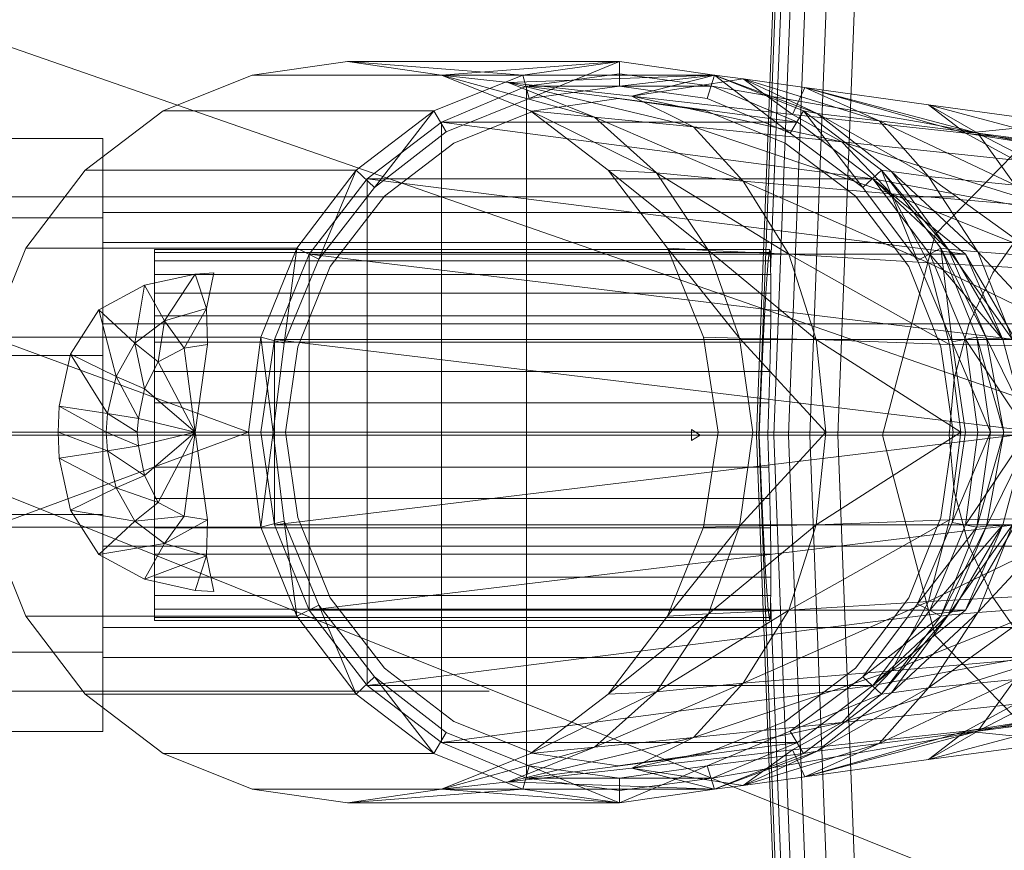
# Model space of a CAD drawing. Header units: metres. Extents: x 391.1 to 430.4, y 12.7 to 29.8.
# Tile 43 of 208: x 401.5052 to 401.5848, y 26.5845 to 26.6517. Entities that reach past the tile are written whole.
import ezdxf

# ---------------------------------------------------------------- set-up
doc = ezdxf.new("R2010")
doc.units = ezdxf.units.M
doc.linetypes.add('Hidden 1', pattern=[0.003969, 0.002381, -0.001587])
doc.layers.add('02_MOBILIARIO', color=7, linetype='Continuous', lineweight=18)
doc.layers.add('A-DETL-____-MBND', color=7, linetype='Continuous', lineweight=18)

# ---------------------------------------------------------------- blocks, each defined once
blk = doc.blocks.new('Family - Rentamans PB-155389-02_SAN_P0')
at = {"layer": 'A-DETL-____-MBND', "color": 253, "true_color": 0xaaaaaa}
for p, q in [((0.072869, 0.182758), (0.075845, 0.260961)), ((0.073043, 0.182758), (0.075975, 0.259811)), ((0.074, 0.196014), (0.076315, 0.256826)), ((0.074262, 0.182758), (0.076889, 0.251774)), ((0.075451, 0.182758), (0.07778, 0.243939)), ((0.077172, 0.182758), (0.079069, 0.232599)), ((0, 0.218497), (0.102728, 0.182758)), ((0.07945, 0.182758), (0.080775, 0.217586)), ((0.039771, 0.212986), (0.032072, 0.211886)), ((0.039771, 0.212986), (0.061771, 0.212986)), ((0.047372, 0.211886), (0.039771, 0.212986)), ((0.039771, 0.212986), (0.053972, 0.211886)), ((0.047372, 0.211886), (0.061771, 0.212986)), ((0.053972, 0.211886), (0.061771, 0.212986)), ((0.061771, 0.212986), (0.054472, 0.209986)), ((0.061771, 0.212986), (0.069472, 0.211886)), ((0.061771, 0.212986), (0.061771, 0.210986)), ((0.032072, 0.211886), (0.024872, 0.208986)), ((0.032072, 0.211886), (0.053972, 0.211886)), ((0.046771, 0.208986), (0.053972, 0.211886)), ((0.054572, 0.208986), (0.047372, 0.211886)), ((0.047372, 0.211886), (0.059771, 0.208486)), ((0.047372, 0.211886), (0.052771, 0.211287)), ((0.047372, 0.211886), (0.069472, 0.211886)), ((0.069472, 0.211886), (0.052771, 0.211287)), ((0.053972, 0.211886), (0.054472, 0.209986)), ((0.061771, 0.211986), (0.054271, 0.210986)), ((0.061771, 0.211986), (0.054271, 0.210986)), ((0.061771, 0.211986), (0.054271, 0.210986)), ((0.069271, 0.210986), (0.061771, 0.211986)), ((0.069271, 0.210986), (0.061771, 0.211986)), ((0.069271, 0.210986), (0.061771, 0.211986)), ((0.069271, 0.210986), (0.061771, 0.211986)), ((0.061771, 0.210986), (0.069472, 0.211886)), ((0.069472, 0.211886), (0.062771, 0.210186)), ((0.068872, 0.209986), (0.069472, 0.211886)), ((0.069472, 0.211886), (0.068872, 0.209986)), ((0.069472, 0.211886), (0.071771, 0.211587)), ((0.069472, 0.211886), (0.077771, 0.208787)), ((0.069472, 0.211886), (0.076672, 0.208986)), ((0.069472, 0.211886), (0.076672, 0.208986)), ((0.069472, 0.211886), (0.075572, 0.207186)), ((0.076672, 0.208986), (0.069472, 0.211886)), ((0.052771, 0.211287), (0.059771, 0.208486)), ((0.052771, 0.211287), (0.067771, 0.207686)), ((0.062771, 0.210186), (0.052771, 0.211287)), ((0.071771, 0.211587), (0.062771, 0.210186)), ((0.077771, 0.208787), (0.071771, 0.211587)), ((0.071771, 0.211587), (0.075771, 0.208686)), ((0.082771, 0.208186), (0.071771, 0.211587)), ((0.071771, 0.211587), (0.076771, 0.210886)), ((0.054271, 0.210986), (0.047372, 0.208087)), ((0.054271, 0.210986), (0.047372, 0.208087)), ((0.054271, 0.210986), (0.047372, 0.208087)), ((0.054271, 0.210986), (0.054271, 0.154986)), ((0.054271, 0.210986), (0.069271, 0.210986)), ((0.054271, 0.210986), (0.076172, 0.208087)), ((0.054472, 0.209986), (0.061771, 0.210986)), ((0.054472, 0.209986), (0.061771, 0.210986)), ((0.061771, 0.210986), (0.068872, 0.209986)), ((0.061771, 0.210986), (0.068872, 0.209986)), ((0.076172, 0.208087), (0.069271, 0.210986)), ((0.076172, 0.208087), (0.069271, 0.210986)), ((0.076172, 0.208087), (0.069271, 0.210986)), ((0.069271, 0.210986), (0.086572, 0.207986)), ((0.086572, 0.207986), (0.069271, 0.210986)), ((0.069271, 0.210986), (0.076172, 0.208087)), ((0.076172, 0.208087), (0.069271, 0.210986)), ((0.069271, 0.210986), (0.076172, 0.208087)), ((0.076172, 0.208087), (0.069271, 0.210986)), ((0.076771, 0.210886), (0.075771, 0.208686)), ((0.082771, 0.208186), (0.076771, 0.210886)), ((0.076771, 0.210886), (0.089771, 0.207186)), ((0.090771, 0.207186), (0.076771, 0.210886)), ((0.076771, 0.210886), (0.086771, 0.209486)), ((0.087299, 0.198992), (0.098881, 0.210876)), ((0.098881, 0.210876), (0.087299, 0.198992)), ((0.047771, 0.207287), (0.054472, 0.209986)), ((0.047771, 0.207287), (0.054472, 0.209986)), ((0.061672, 0.209986), (0.054872, 0.208986)), ((0.054872, 0.208986), (0.061672, 0.209986)), ((0.068771, 0.208986), (0.061672, 0.209986)), ((0.061672, 0.209986), (0.068771, 0.208986)), ((0.062771, 0.210186), (0.067771, 0.207686)), ((0.062771, 0.210186), (0.079771, 0.206486)), ((0.075771, 0.208686), (0.062771, 0.210186)), ((0.068872, 0.209986), (0.075572, 0.207186)), ((0.068872, 0.209986), (0.075572, 0.207186)), ((0.086771, 0.209486), (0.089771, 0.207186)), ((0.090771, 0.207186), (0.086771, 0.209486)), ((0.086771, 0.209486), (0.097771, 0.207986)), ((0.099771, 0.205986), (0.086771, 0.209486)), ((0.024872, 0.208986), (0.018572, 0.204186)), ((0.024872, 0.208986), (0.046771, 0.208986)), ((0.040472, 0.204186), (0.046771, 0.208986)), ((0.046771, 0.208986), (0.041972, 0.202787)), ((0.046771, 0.208986), (0.047771, 0.207287)), ((0.054872, 0.208986), (0.048372, 0.206386)), ((0.048372, 0.206386), (0.054872, 0.208986)), ((0.060872, 0.204186), (0.054572, 0.208986)), ((0.054572, 0.208986), (0.064771, 0.203986)), ((0.054572, 0.208986), (0.059771, 0.208486)), ((0.075172, 0.206386), (0.068771, 0.208986)), ((0.068771, 0.208986), (0.075172, 0.206386)), ((0.075572, 0.207186), (0.076672, 0.208986)), ((0.075771, 0.208686), (0.079771, 0.206486)), ((0.075771, 0.208686), (0.089771, 0.207186)), ((0.076672, 0.208986), (0.077771, 0.208787)), ((0.082972, 0.204186), (0.076672, 0.208986)), ((0.076672, 0.208986), (0.082972, 0.204186)), ((0.081472, 0.202787), (0.076672, 0.208986)), ((0.082972, 0.204186), (0.076672, 0.208986)), ((0.077771, 0.208787), (0.082771, 0.208186)), ((0.083771, 0.204087), (0.077771, 0.208787)), ((0.077771, 0.208787), (0.086771, 0.203686)), ((0.047372, 0.208087), (0.041372, 0.203486)), ((0.047372, 0.208087), (0.041372, 0.203486)), ((0.047372, 0.208087), (0.041372, 0.203486)), ((0.047372, 0.208087), (0.047372, 0.157886)), ((0.047372, 0.208087), (0.076172, 0.208087)), ((0.047372, 0.208087), (0.082271, 0.203486)), ((0.059771, 0.208486), (0.064771, 0.203986)), ((0.059771, 0.208486), (0.071771, 0.203287)), ((0.059771, 0.208486), (0.067771, 0.207686)), ((0.082271, 0.203486), (0.076172, 0.208087)), ((0.082271, 0.203486), (0.076172, 0.208087)), ((0.082271, 0.203486), (0.076172, 0.208087)), ((0.076172, 0.208087), (0.082271, 0.203486)), ((0.076172, 0.208087), (0.082271, 0.203486)), ((0.082271, 0.203486), (0.076172, 0.208087)), ((0.082271, 0.203486), (0.076172, 0.208087)), ((0.086771, 0.203686), (0.082771, 0.208186)), ((0.082771, 0.208186), (0.090771, 0.207186)), ((0.093771, 0.202986), (0.082771, 0.208186)), ((0.086572, 0.207986), (0.138572, 0.197986)), ((0.086572, 0.207986), (0.138572, 0.197986)), ((0.097771, 0.207986), (0.089771, 0.207186)), ((0.041972, 0.202787), (0.047771, 0.207287)), ((0.041972, 0.202787), (0.047771, 0.207287)), ((0.067771, 0.207686), (0.071771, 0.203287)), ((0.067771, 0.207686), (0.083771, 0.202287)), ((0.067771, 0.207686), (0.079771, 0.206486)), ((0.075572, 0.207186), (0.081472, 0.202787)), ((0.075572, 0.207186), (0.081472, 0.202787)), ((0.089771, 0.207186), (0.093771, 0.204986)), ((0.089771, 0.207186), (0.113771, 0.203287)), ((0.089771, 0.207186), (0.110771, 0.204686)), ((0.093771, 0.202986), (0.090771, 0.207186)), ((0.090771, 0.207186), (0.099771, 0.205986)), ((0.100771, 0.201986), (0.090771, 0.207186)), ((0, 0.206758), (0.02, 0.206758)), ((0, 0.206758), (0.02, 0.206758)), ((0.02, 0.200327), (0.02, 0.206758)), ((0.02, 0.206758), (0.02, 0.200327)), ((0.048372, 0.206386), (0.042771, 0.202087)), ((0.042771, 0.202087), (0.048372, 0.206386)), ((0.080872, 0.202087), (0.075172, 0.206386)), ((0.075172, 0.206386), (0.080872, 0.202087)), ((0.079771, 0.206486), (0.083771, 0.202287)), ((0.079771, 0.206486), (0.096771, 0.201186)), ((0.079771, 0.206486), (0.093771, 0.204986)), ((0.018572, 0.204186), (0.013771, 0.197886)), ((0.018572, 0.204186), (0.040472, 0.204186)), ((0.035672, 0.197886), (0.040472, 0.204186)), ((0.040472, 0.204186), (0.037472, 0.196986)), ((0.040472, 0.204186), (0.041972, 0.202787)), ((0.065672, 0.197886), (0.060872, 0.204186)), ((0.060872, 0.204186), (0.068972, 0.197686)), ((0.060872, 0.204186), (0.064771, 0.203986)), ((0.064771, 0.203986), (0.068972, 0.197686)), ((0.064771, 0.203986), (0.075472, 0.197386)), ((0.064771, 0.203986), (0.071771, 0.203287)), ((0.081472, 0.202787), (0.082972, 0.204186)), ((0.082972, 0.204186), (0.083771, 0.204087)), ((0.087771, 0.197886), (0.082972, 0.204186)), ((0.082972, 0.204186), (0.087771, 0.197886)), ((0.082972, 0.204186), (0.088372, 0.197787)), ((0.085872, 0.196886), (0.082972, 0.204186)), ((0.087771, 0.197886), (0.082972, 0.204186)), ((0.083771, 0.204087), (0.086771, 0.203686)), ((0.088372, 0.197787), (0.083771, 0.204087)), ((0.083771, 0.204087), (0.090771, 0.197587)), ((0.041372, 0.203486), (0.036672, 0.197386)), ((0.041372, 0.203486), (0.036672, 0.197386)), ((0.041372, 0.203486), (0.036672, 0.197386)), ((0.041372, 0.203486), (0.041372, 0.162486)), ((0.041372, 0.203486), (0.082271, 0.203486)), ((0.041372, 0.203486), (0.089771, 0.197386)), ((0.071771, 0.203287), (0.075472, 0.197386)), ((0.071771, 0.203287), (0.086771, 0.196686)), ((0.071771, 0.203287), (0.083771, 0.202287)), ((0.086872, 0.197386), (0.082271, 0.203486)), ((0.088771, 0.197386), (0.082271, 0.203486)), ((0.088771, 0.197386), (0.082271, 0.203486)), ((0.138271, 0.193186), (0.082271, 0.203486)), ((0.138271, 0.193186), (0.082271, 0.203486)), ((0.089771, 0.197386), (0.082271, 0.203486)), ((0.088771, 0.197386), (0.082271, 0.203486)), ((0.088771, 0.197386), (0.082271, 0.203486)), ((0.086771, 0.203686), (0.093771, 0.202986)), ((0.090771, 0.197587), (0.086771, 0.203686)), ((0.086771, 0.203686), (0.095771, 0.197186)), ((0.037472, 0.196986), (0.041972, 0.202787)), ((0.037472, 0.196986), (0.041972, 0.202787)), ((0.081472, 0.202787), (0.085872, 0.196886)), ((0.081472, 0.202787), (0.085872, 0.196886)), ((0.083771, 0.202287), (0.086771, 0.196686)), ((0.083771, 0.202287), (0.099372, 0.195986)), ((0.083771, 0.202287), (0.096771, 0.201186)), ((0.042771, 0.202087), (0.038372, 0.196386)), ((0.038372, 0.196386), (0.042771, 0.202087)), ((0.085172, 0.196386), (0.080872, 0.202087)), ((0.080872, 0.202087), (0.085172, 0.196386)), ((0.02, 0.198347), (0.02, 0.200758)), ((0.02, 0.200758), (0.02, 0.198347)), ((0.114701, 0.200758), (0.02, 0.200758)), ((0.02, 0.200327), (0, 0.200327)), ((0, 0.200327), (0.02, 0.200327)), ((0.02, 0.200327), (0.02, 0.189189)), ((0.02, 0.189189), (0.02, 0.200327)), ((0.091968, 0.195883), (0.094593, 0.199631)), ((0.091968, 0.195883), (0.094593, 0.199631)), ((0.02, 0.191758), (0.02, 0.198347)), ((0.02, 0.198347), (0.02, 0.191758)), ((0.02, 0.198347), (0.105701, 0.198347)), ((0.105701, 0.198347), (0.02, 0.198347)), ((0.08306, 0.182758), (0.087299, 0.198992)), ((0.087299, 0.198992), (0.08306, 0.182758)), ((0.013771, 0.197886), (0.010872, 0.190686)), ((0.013771, 0.197886), (0.035672, 0.197886)), ((0.024162, 0.197758), (0.073934, 0.197758)), ((0.024162, 0.19753), (0.024162, 0.197758)), ((0.024162, 0.197758), (0.024162, 0.19753)), ((0.073975, 0.19753), (0.024162, 0.19753)), ((0.024162, 0.19753), (0.024162, 0.196854)), ((0.024162, 0.19753), (0.073876, 0.19753)), ((0.024162, 0.196854), (0.024162, 0.19753)), ((0.032771, 0.190686), (0.035672, 0.197886)), ((0.035672, 0.197886), (0.034672, 0.190186)), ((0.035672, 0.197886), (0.037472, 0.196986)), ((0.068972, 0.197686), (0.065672, 0.197886)), ((0.071472, 0.190587), (0.065672, 0.197886)), ((0.068572, 0.190686), (0.065672, 0.197886)), ((0.068972, 0.197686), (0.071472, 0.190587)), ((0.075472, 0.197386), (0.068972, 0.197686)), ((0.068972, 0.197686), (0.077672, 0.190486)), ((0.073802, 0.196854), (0.073876, 0.19753)), ((0.073876, 0.19753), (0.073934, 0.197758)), ((0.073934, 0.197758), (0.073975, 0.19753)), ((0.073975, 0.19753), (0.073998, 0.196854)), ((0.085872, 0.196886), (0.087771, 0.197886)), ((0.087771, 0.197886), (0.088372, 0.197787)), ((0.090672, 0.190686), (0.087771, 0.197886)), ((0.087771, 0.197886), (0.090672, 0.190686)), ((0.087771, 0.197886), (0.091472, 0.190587)), ((0.088672, 0.190287), (0.087771, 0.197886)), ((0.090672, 0.190686), (0.087771, 0.197886)), ((0.088372, 0.197787), (0.090771, 0.197587)), ((0.091472, 0.190587), (0.088372, 0.197787)), ((0.088372, 0.197787), (0.093572, 0.190486)), ((0.090771, 0.197587), (0.095771, 0.197186)), ((0.093572, 0.190486), (0.090771, 0.197587)), ((0.090771, 0.197587), (0.097771, 0.189986)), ((0.024162, 0.196854), (0.073998, 0.196854)), ((0.024162, 0.196854), (0.024162, 0.195748)), ((0.024162, 0.196854), (0.073802, 0.196854)), ((0.024162, 0.195748), (0.024162, 0.196854)), ((0.036672, 0.197386), (0.033872, 0.190486)), ((0.036672, 0.197386), (0.033872, 0.190486)), ((0.036672, 0.197386), (0.033872, 0.190486)), ((0.034672, 0.190186), (0.037472, 0.196986)), ((0.034672, 0.190186), (0.037472, 0.196986)), ((0.036672, 0.197386), (0.036672, 0.168587)), ((0.036672, 0.197386), (0.089771, 0.197386)), ((0.036672, 0.197386), (0.093771, 0.190486)), ((0.073715, 0.195748), (0.073802, 0.196854)), ((0.073998, 0.196854), (0.074, 0.196014)), ((0.075472, 0.197386), (0.077672, 0.190486)), ((0.086771, 0.196686), (0.075472, 0.197386)), ((0.075472, 0.197386), (0.088472, 0.190087)), ((0.085872, 0.196886), (0.088672, 0.190287)), ((0.085872, 0.196886), (0.088672, 0.190287)), ((0.086771, 0.196686), (0.088472, 0.190087)), ((0.099372, 0.195986), (0.086771, 0.196686)), ((0.086771, 0.196686), (0.100771, 0.189886)), ((0.089771, 0.190486), (0.086872, 0.197386)), ((0.092771, 0.190486), (0.086872, 0.197386)), ((0.086872, 0.197386), (0.088771, 0.197386)), ((0.092771, 0.190486), (0.088771, 0.197386)), ((0.089771, 0.197386), (0.088771, 0.197386)), ((0.092771, 0.190486), (0.088771, 0.197386)), ((0.093771, 0.190486), (0.089771, 0.197386)), ((0.089771, 0.197386), (0.092771, 0.190486)), ((0.038372, 0.196386), (0.035771, 0.189886)), ((0.035771, 0.189886), (0.038372, 0.196386)), ((0.07401, 0.195748), (0.074, 0.196014)), ((0.087771, 0.189886), (0.085172, 0.196386)), ((0.085172, 0.196386), (0.087771, 0.189886)), ((0.023372, 0.194886), (0.027472, 0.195787)), ((0.023372, 0.194886), (0.027472, 0.195787)), ((0.024162, 0.195748), (0.07401, 0.195748)), ((0.024162, 0.195748), (0.073715, 0.195748)), ((0.024162, 0.194249), (0.024162, 0.195748)), ((0.024162, 0.194249), (0.024162, 0.195748)), ((0.027472, 0.195787), (0.024972, 0.191986)), ((0.027472, 0.195787), (0.028972, 0.195886)), ((0.027472, 0.195787), (0.028972, 0.195886)), ((0.027472, 0.195787), (0.028372, 0.192986)), ((0.028972, 0.195886), (0.028372, 0.192986)), ((0.073617, 0.194249), (0.073715, 0.195748)), ((0.07401, 0.195748), (0.074026, 0.194249)), ((0.090035, 0.191736), (0.091968, 0.195883)), ((0.090035, 0.191736), (0.091968, 0.195883)), ((0.019672, 0.192886), (0.023372, 0.194886)), ((0.019672, 0.192886), (0.023372, 0.194886)), ((0.023372, 0.194886), (0.022572, 0.190186)), ((0.023372, 0.194886), (0.024972, 0.191986)), ((0.024162, 0.194249), (0.073617, 0.194249)), ((0.024162, 0.1924), (0.024162, 0.194249)), ((0.024162, 0.1924), (0.024162, 0.194249)), ((0.024162, 0.194249), (0.074026, 0.194249)), ((0.073512, 0.1924), (0.073617, 0.194249)), ((0.074026, 0.194249), (0.074018, 0.1924)), ((0.017372, 0.189287), (0.019672, 0.192886)), ((0.017372, 0.189287), (0.019672, 0.192886)), ((0.019672, 0.192886), (0.021072, 0.187486)), ((0.019672, 0.192886), (0.022572, 0.190186)), ((0.024972, 0.191986), (0.028372, 0.192986)), ((0.028372, 0.192986), (0.026572, 0.189787)), ((0.028372, 0.192986), (0.028472, 0.190087)), ((0.022572, 0.190186), (0.024972, 0.191986)), ((0.024162, 0.1924), (0.073512, 0.1924)), ((0.024162, 0.190258), (0.024162, 0.1924)), ((0.024162, 0.190258), (0.024162, 0.1924)), ((0.024162, 0.1924), (0.074018, 0.1924)), ((0.024972, 0.191986), (0.024472, 0.188686)), ((0.024972, 0.191986), (0.026572, 0.189787)), ((0.073401, 0.190258), (0.073512, 0.1924)), ((0.074018, 0.1924), (0.073988, 0.190258)), ((0.02, 0.191758), (0.02, 0.182758)), ((0.02, 0.182758), (0.02, 0.191758)), ((0.099113, 0.191758), (0.02, 0.191758)), ((0.099113, 0.191758), (0.02, 0.191758)), ((0.08885, 0.187316), (0.090035, 0.191736)), ((0.08885, 0.187316), (0.090035, 0.191736)), ((0.010872, 0.190686), (0.032771, 0.190686)), ((0.010872, 0.190686), (0.031771, 0.182986)), ((0.031771, 0.182986), (0.032771, 0.190686)), ((0.032771, 0.190686), (0.034672, 0.190186)), ((0.032771, 0.190686), (0.033771, 0.182986)), ((0.033872, 0.190486), (0.032771, 0.182986)), ((0.033872, 0.190486), (0.032771, 0.182986)), ((0.033872, 0.190486), (0.032771, 0.182986)), ((0.033872, 0.190486), (0.033872, 0.175486)), ((0.033872, 0.190486), (0.093771, 0.190486)), ((0.033872, 0.190486), (0.095771, 0.182986)), ((0.071472, 0.190587), (0.068572, 0.190686)), ((0.069771, 0.182986), (0.068572, 0.190686)), ((0.077672, 0.190486), (0.071472, 0.190587)), ((0.071472, 0.190587), (0.072572, 0.182986)), ((0.078472, 0.182986), (0.071472, 0.190587)), ((0.077672, 0.190486), (0.078472, 0.182986)), ((0.088472, 0.190087), (0.077672, 0.190486)), ((0.077672, 0.190486), (0.089372, 0.182986)), ((0.088672, 0.190287), (0.090672, 0.190686)), ((0.090771, 0.182986), (0.089771, 0.190486)), ((0.094771, 0.182986), (0.089771, 0.190486)), ((0.089771, 0.190486), (0.092771, 0.190486)), ((0.090672, 0.190686), (0.091472, 0.190587)), ((0.091771, 0.182986), (0.090672, 0.190686)), ((0.090672, 0.190686), (0.091771, 0.182986)), ((0.090672, 0.190686), (0.092872, 0.182986)), ((0.091771, 0.182986), (0.090672, 0.190686)), ((0.091472, 0.190587), (0.093572, 0.190486)), ((0.092872, 0.182986), (0.091472, 0.190587)), ((0.091472, 0.190587), (0.095172, 0.182986)), ((0.094771, 0.182986), (0.092771, 0.190486)), ((0.093771, 0.190486), (0.092771, 0.190486)), ((0.094771, 0.182986), (0.092771, 0.190486)), ((0.021072, 0.187486), (0.022572, 0.190186)), ((0.022572, 0.190186), (0.023372, 0.186486)), ((0.022572, 0.190186), (0.024472, 0.188686)), ((0.024162, 0.190258), (0.073401, 0.190258)), ((0.024162, 0.187888), (0.024162, 0.190258)), ((0.024162, 0.187888), (0.024162, 0.190258)), ((0.024162, 0.190258), (0.073988, 0.190258)), ((0.024472, 0.188686), (0.026572, 0.189787)), ((0.026572, 0.189787), (0.028472, 0.190087)), ((0.026572, 0.189787), (0.027472, 0.182986)), ((0.028472, 0.190087), (0.027472, 0.182986)), ((0.033771, 0.182986), (0.034672, 0.190186)), ((0.033771, 0.182986), (0.034672, 0.190186)), ((0.035771, 0.189886), (0.034771, 0.182986)), ((0.034771, 0.182986), (0.035771, 0.189886)), ((0.07329, 0.187888), (0.073401, 0.190258)), ((0.073988, 0.190258), (0.073936, 0.187888)), ((0.088771, 0.182986), (0.087771, 0.189886)), ((0.087771, 0.189886), (0.088771, 0.182986)), ((0.088472, 0.190087), (0.089372, 0.182986)), ((0.100771, 0.189886), (0.088472, 0.190087)), ((0.088672, 0.190287), (0.089771, 0.182986)), ((0.088672, 0.190287), (0.091771, 0.182986)), ((0.088672, 0.190287), (0.089771, 0.182986)), ((0, 0.189189), (0.02, 0.189189)), ((0, 0.189189), (0.02, 0.189189)), ((0.016472, 0.185087), (0.017372, 0.189287)), ((0.016472, 0.185087), (0.017372, 0.189287)), ((0.020372, 0.184486), (0.017372, 0.189287)), ((0.017372, 0.189287), (0.021072, 0.187486)), ((0.02, 0.189189), (0.02, 0.176327)), ((0.02, 0.176327), (0.02, 0.189189)), ((0.023372, 0.186486), (0.024472, 0.188686)), ((0.024472, 0.188686), (0.027472, 0.182986)), ((0.020372, 0.184486), (0.021072, 0.187486)), ((0.021072, 0.187486), (0.022872, 0.184087)), ((0.021072, 0.187486), (0.023372, 0.186486)), ((0.024162, 0.187888), (0.07329, 0.187888)), ((0.024162, 0.185363), (0.024162, 0.187888)), ((0.024162, 0.185363), (0.024162, 0.187888)), ((0.024162, 0.187888), (0.073936, 0.187888)), ((0.073181, 0.185363), (0.07329, 0.187888)), ((0.073936, 0.187888), (0.073863, 0.185363)), ((0.088451, 0.182758), (0.08885, 0.187316)), ((0.088451, 0.182758), (0.08885, 0.187316)), ((0.022872, 0.184087), (0.023372, 0.186486)), ((0.023372, 0.186486), (0.027472, 0.182986)), ((0.016372, 0.182986), (0.016472, 0.185087)), ((0.016372, 0.182986), (0.016472, 0.185087)), ((0.020271, 0.182986), (0.016472, 0.185087)), ((0.016472, 0.185087), (0.020372, 0.184486)), ((0.024162, 0.185363), (0.073181, 0.185363)), ((0.024162, 0.182758), (0.024162, 0.185363)), ((0.073863, 0.185363), (0.024162, 0.185363)), ((0.024162, 0.185363), (0.024162, 0.182758)), ((0.073078, 0.182758), (0.073181, 0.185363)), ((0.073863, 0.185363), (0.073771, 0.182758)), ((0.020271, 0.182986), (0.020372, 0.184486)), ((0.022771, 0.182986), (0.020372, 0.184486)), ((0.020372, 0.184486), (0.022872, 0.184087)), ((0.022771, 0.182986), (0.022872, 0.184087)), ((0.022872, 0.184087), (0.027472, 0.182986)), ((0.067602, 0.182758), (0.067598, 0.183209)), ((0.067598, 0.183209), (0.067615, 0.182758)), ((0.068291, 0.182758), (0.067598, 0.183209)), ((0, 0.182758), (0.102728, 0.141568)), ((0.102728, 0.182758), (0, 0.182758)), ((0.009771, 0.182986), (0.031771, 0.182986)), ((0.010872, 0.175287), (0.031771, 0.182986)), ((0.020271, 0.182986), (0.016372, 0.182986)), ((0.020372, 0.181486), (0.016372, 0.182986)), ((0.016472, 0.180886), (0.016372, 0.182986)), ((0.016472, 0.180886), (0.016372, 0.182986)), ((0.02, 0.182758), (0.02, 0.173758)), ((0.02, 0.173758), (0.02, 0.182758)), ((0.096701, 0.182758), (0.02, 0.182758)), ((0.096701, 0.182758), (0.02, 0.182758)), ((0.022771, 0.182986), (0.020271, 0.182986)), ((0.022872, 0.181886), (0.020271, 0.182986)), ((0.020372, 0.181486), (0.020271, 0.182986)), ((0.027472, 0.182986), (0.022771, 0.182986)), ((0.022872, 0.181886), (0.022771, 0.182986)), ((0.027472, 0.182986), (0.022872, 0.181886)), ((0.027472, 0.182986), (0.023372, 0.179486)), ((0.024162, 0.182758), (0.073078, 0.182758)), ((0.024162, 0.180153), (0.024162, 0.182758)), ((0.073771, 0.182758), (0.024162, 0.182758)), ((0.024162, 0.182758), (0.024162, 0.180153)), ((0.027472, 0.182986), (0.024472, 0.177287)), ((0.027472, 0.182986), (0.026572, 0.176186)), ((0.027472, 0.182986), (0.028472, 0.175886)), ((0.031771, 0.182986), (0.033771, 0.182986)), ((0.031771, 0.182986), (0.032771, 0.175287)), ((0.032771, 0.175287), (0.033771, 0.182986)), ((0.032771, 0.182986), (0.033872, 0.175486)), ((0.032771, 0.182986), (0.033872, 0.175486)), ((0.032771, 0.182986), (0.095771, 0.182986)), ((0.032771, 0.182986), (0.033872, 0.175486)), ((0.034672, 0.175787), (0.033771, 0.182986)), ((0.034672, 0.175787), (0.033771, 0.182986)), ((0.033872, 0.175486), (0.095771, 0.182986)), ((0.035771, 0.176087), (0.034771, 0.182986)), ((0.034771, 0.182986), (0.035771, 0.176087)), ((0.067615, 0.182758), (0.067598, 0.182307)), ((0.067598, 0.182307), (0.067602, 0.182758)), ((0.068291, 0.182758), (0.067598, 0.182307)), ((0.068291, 0.182758), (0.067602, 0.182758)), ((0.067615, 0.182758), (0.068291, 0.182758)), ((0.068572, 0.175287), (0.069771, 0.182986)), ((0.072572, 0.182986), (0.069771, 0.182986)), ((0.078472, 0.182986), (0.071472, 0.175386)), ((0.071472, 0.175386), (0.072572, 0.182986)), ((0.078472, 0.182986), (0.072572, 0.182986)), ((0.075845, 0.104556), (0.072869, 0.182758)), ((0.073043, 0.182758), (0.072869, 0.182758)), ((0.075975, 0.105705), (0.073043, 0.182758)), ((0.073078, 0.182757), (0.073043, 0.182757)), ((0.073181, 0.180153), (0.073078, 0.182758)), ((0.074262, 0.182758), (0.073771, 0.182758)), ((0.073771, 0.182758), (0.073863, 0.180153)), ((0.076889, 0.113742), (0.074262, 0.182758)), ((0.075451, 0.182758), (0.074262, 0.182758)), ((0.07778, 0.121577), (0.075451, 0.182758)), ((0.077172, 0.182758), (0.075451, 0.182758)), ((0.07945, 0.182758), (0.077172, 0.182759)), ((0.079069, 0.132917), (0.077172, 0.182758)), ((0.089372, 0.182986), (0.077672, 0.175486)), ((0.077672, 0.175486), (0.078472, 0.182986)), ((0.089372, 0.182986), (0.078472, 0.182986)), ((0.080775, 0.14793), (0.07945, 0.182758)), ((0.087299, 0.166524), (0.08306, 0.182758)), ((0.08306, 0.182758), (0.087299, 0.166524)), ((0.088771, 0.182986), (0.087771, 0.176087)), ((0.087771, 0.176087), (0.088771, 0.182986)), ((0.08885, 0.1782), (0.088451, 0.182758)), ((0.08885, 0.1782), (0.088451, 0.182758)), ((0.089372, 0.182986), (0.088472, 0.175886)), ((0.089771, 0.182986), (0.088672, 0.175686)), ((0.089771, 0.182986), (0.088672, 0.175686)), ((0.088672, 0.175686), (0.091771, 0.182986)), ((0.101771, 0.182986), (0.089372, 0.182986)), ((0.089771, 0.175486), (0.090771, 0.182986)), ((0.089771, 0.175486), (0.094771, 0.182986)), ((0.089771, 0.182986), (0.091771, 0.182986)), ((0.091771, 0.182986), (0.090672, 0.175287)), ((0.090672, 0.175287), (0.091771, 0.182986)), ((0.090672, 0.175287), (0.092872, 0.182986)), ((0.090672, 0.175287), (0.091771, 0.182986)), ((0.094771, 0.182986), (0.090771, 0.182986)), ((0.092872, 0.182986), (0.091472, 0.175386)), ((0.091472, 0.175386), (0.095172, 0.182986)), ((0.091771, 0.182986), (0.092872, 0.182986)), ((0.092771, 0.175486), (0.094771, 0.182986)), ((0.092771, 0.175486), (0.094771, 0.182986)), ((0.092872, 0.182986), (0.095172, 0.182986)), ((0.022872, 0.181886), (0.020372, 0.181486)), ((0.023372, 0.179486), (0.022872, 0.181886)), ((0.020372, 0.181486), (0.016472, 0.180886)), ((0.021072, 0.178486), (0.016472, 0.180886)), ((0.017372, 0.176686), (0.016472, 0.180886)), ((0.017372, 0.176686), (0.016472, 0.180886)), ((0.023372, 0.179486), (0.020372, 0.181486)), ((0.021072, 0.178486), (0.020372, 0.181486)), ((0.024162, 0.180153), (0.073181, 0.180153)), ((0.024162, 0.177628), (0.024162, 0.180153)), ((0.024162, 0.180153), (0.073863, 0.180153)), ((0.024162, 0.180153), (0.024162, 0.177628)), ((0.07329, 0.177628), (0.073181, 0.180153)), ((0.073863, 0.180153), (0.073936, 0.177628)), ((0.023372, 0.179486), (0.021072, 0.178486)), ((0.024472, 0.177287), (0.023372, 0.179486)), ((0.021072, 0.178486), (0.017372, 0.176686)), ((0.024472, 0.177287), (0.021072, 0.178486)), ((0.022572, 0.175787), (0.021072, 0.178486)), ((0.024162, 0.177628), (0.07329, 0.177628)), ((0.024162, 0.175258), (0.024162, 0.177628)), ((0.024162, 0.177628), (0.073936, 0.177628)), ((0.024162, 0.177628), (0.024162, 0.175258)), ((0.073401, 0.175258), (0.07329, 0.177628)), ((0.073936, 0.177628), (0.073988, 0.175258)), ((0.090035, 0.17378), (0.08885, 0.1782)), ((0.090035, 0.17378), (0.08885, 0.1782)), ((0.024472, 0.177287), (0.022572, 0.175787)), ((0.026572, 0.176186), (0.024472, 0.177287)), ((0, 0.176327), (0.02, 0.176327)), ((0, 0.176327), (0.02, 0.176327)), ((0.022572, 0.175787), (0.017372, 0.176686)), ((0.019672, 0.173087), (0.017372, 0.176686)), ((0.019672, 0.173087), (0.017372, 0.176686)), ((0.02, 0.176327), (0.02, 0.165189)), ((0.02, 0.165189), (0.02, 0.176327)), ((0.026572, 0.176186), (0.022572, 0.175787)), ((0.026572, 0.176186), (0.024972, 0.173986)), ((0.028472, 0.175886), (0.026572, 0.176186)), ((0.038372, 0.169587), (0.035771, 0.176087)), ((0.035771, 0.176087), (0.038372, 0.169587)), ((0.087771, 0.176087), (0.085172, 0.169587)), ((0.085172, 0.169587), (0.087771, 0.176087)), ((0.100771, 0.176087), (0.086771, 0.169287)), ((0.100771, 0.176087), (0.088472, 0.175886)), ((0.090771, 0.168386), (0.097771, 0.175986)), ((0.010872, 0.175287), (0.032771, 0.175287)), ((0.010872, 0.175287), (0.013771, 0.168087)), ((0.022572, 0.175787), (0.019672, 0.173087)), ((0.024972, 0.173986), (0.022572, 0.175787)), ((0.024162, 0.175258), (0.073401, 0.175258)), ((0.024162, 0.173116), (0.024162, 0.175258)), ((0.024162, 0.175258), (0.073988, 0.175258)), ((0.024162, 0.175258), (0.024162, 0.173116)), ((0.028472, 0.175886), (0.024972, 0.173986)), ((0.028472, 0.175886), (0.028372, 0.172986)), ((0.032771, 0.175287), (0.034672, 0.175787)), ((0.035672, 0.168087), (0.032771, 0.175287)), ((0.033872, 0.175486), (0.036672, 0.168587)), ((0.033872, 0.175486), (0.036672, 0.168587)), ((0.033872, 0.175486), (0.093771, 0.175486)), ((0.033872, 0.175486), (0.036672, 0.168587)), ((0.037472, 0.168986), (0.034672, 0.175787)), ((0.035672, 0.168087), (0.034672, 0.175787)), ((0.037472, 0.168986), (0.034672, 0.175787)), ((0.036672, 0.168587), (0.093771, 0.175486)), ((0.071472, 0.175386), (0.065672, 0.168087)), ((0.065672, 0.168087), (0.068572, 0.175287)), ((0.071472, 0.175386), (0.068572, 0.175287)), ((0.077672, 0.175486), (0.068972, 0.168287)), ((0.068972, 0.168287), (0.071472, 0.175386)), ((0.077672, 0.175486), (0.071472, 0.175386)), ((0.073512, 0.173116), (0.073401, 0.175258)), ((0.073988, 0.175258), (0.074018, 0.173116)), ((0.088472, 0.175886), (0.075472, 0.168587)), ((0.075472, 0.168587), (0.077672, 0.175486)), ((0.088472, 0.175886), (0.077672, 0.175486)), ((0.088672, 0.175686), (0.085872, 0.169087)), ((0.088672, 0.175686), (0.085872, 0.169087)), ((0.085872, 0.169087), (0.090672, 0.175287)), ((0.088472, 0.175886), (0.086771, 0.169287)), ((0.086872, 0.168587), (0.089771, 0.175486)), ((0.086872, 0.168587), (0.092771, 0.175486)), ((0.087771, 0.168087), (0.091472, 0.175386)), ((0.090672, 0.175287), (0.087771, 0.168087)), ((0.087771, 0.168087), (0.090672, 0.175287)), ((0.087771, 0.168087), (0.090672, 0.175287)), ((0.088372, 0.168186), (0.093572, 0.175486)), ((0.088372, 0.168186), (0.091472, 0.175386)), ((0.088672, 0.175686), (0.090672, 0.175287)), ((0.088771, 0.168587), (0.092771, 0.175486)), ((0.088771, 0.168587), (0.092771, 0.175486)), ((0.092771, 0.175486), (0.089771, 0.175486)), ((0.093771, 0.175486), (0.089771, 0.168587)), ((0.089771, 0.168587), (0.092771, 0.175486)), ((0.090672, 0.175287), (0.091472, 0.175386)), ((0.093572, 0.175486), (0.090771, 0.168386)), ((0.091472, 0.175386), (0.093572, 0.175486)), ((0.093771, 0.175486), (0.092771, 0.175486)), ((0.024972, 0.173986), (0.019672, 0.173087)), ((0.02, 0.173758), (0.02, 0.16717)), ((0.02, 0.16717), (0.02, 0.173758)), ((0.099113, 0.173758), (0.02, 0.173758)), ((0.099113, 0.173758), (0.02, 0.173758)), ((0.024972, 0.173986), (0.023372, 0.171087)), ((0.028372, 0.172986), (0.024972, 0.173986)), ((0.091968, 0.169633), (0.090035, 0.17378)), ((0.091968, 0.169633), (0.090035, 0.17378)), ((0.023372, 0.171087), (0.019672, 0.173087)), ((0.023372, 0.171087), (0.019672, 0.173087)), ((0.028372, 0.172986), (0.023372, 0.171087)), ((0.024162, 0.173116), (0.073512, 0.173116)), ((0.024162, 0.171267), (0.024162, 0.173116)), ((0.024162, 0.173116), (0.074018, 0.173116)), ((0.024162, 0.173116), (0.024162, 0.171267)), ((0.028372, 0.172986), (0.027472, 0.170186)), ((0.028372, 0.172986), (0.028972, 0.170087)), ((0.073617, 0.171267), (0.073512, 0.173116)), ((0.074018, 0.173116), (0.074026, 0.171267)), ((0.082271, 0.162486), (0.138271, 0.172787)), ((0.082271, 0.162486), (0.138271, 0.172787)), ((0.024162, 0.171267), (0.073617, 0.171267)), ((0.024162, 0.169768), (0.024162, 0.171267)), ((0.024162, 0.171267), (0.074026, 0.171267)), ((0.024162, 0.171267), (0.024162, 0.169768)), ((0.073715, 0.169768), (0.073617, 0.171267)), ((0.074026, 0.171267), (0.07401, 0.169768)), ((0.027472, 0.170186), (0.023372, 0.171087)), ((0.027472, 0.170186), (0.023372, 0.171087)), ((0.07401, 0.169768), (0.024162, 0.169768)), ((0.024162, 0.169768), (0.024162, 0.168663)), ((0.024162, 0.169768), (0.073715, 0.169768)), ((0.024162, 0.168663), (0.024162, 0.169768)), ((0.028972, 0.170087), (0.027472, 0.170186)), ((0.028972, 0.170087), (0.027472, 0.170186)), ((0.073802, 0.168663), (0.073715, 0.169768)), ((0.07401, 0.169768), (0.074, 0.169502)), ((0.099372, 0.169986), (0.083771, 0.163686)), ((0.099372, 0.169986), (0.086771, 0.169287)), ((0.094593, 0.165885), (0.091968, 0.169633)), ((0.094593, 0.165885), (0.091968, 0.169633)), ((0.035672, 0.168087), (0.037472, 0.168986)), ((0.041972, 0.163186), (0.037472, 0.168986)), ((0.040472, 0.161787), (0.037472, 0.168986)), ((0.041972, 0.163186), (0.037472, 0.168986)), ((0.042771, 0.163886), (0.038372, 0.169587)), ((0.038372, 0.169587), (0.042771, 0.163886)), ((0.086771, 0.169287), (0.071771, 0.162686)), ((0.074, 0.169502), (0.073998, 0.168663)), ((0.076315, 0.10869), (0.074, 0.169502)), ((0.086771, 0.169287), (0.075472, 0.168587)), ((0.085172, 0.169587), (0.080872, 0.163886)), ((0.080872, 0.163886), (0.085172, 0.169587)), ((0.085872, 0.169087), (0.081472, 0.163186)), ((0.085872, 0.169087), (0.081472, 0.163186)), ((0.086771, 0.169287), (0.083771, 0.163686)), ((0.085872, 0.169087), (0.087771, 0.168087)), ((0.013771, 0.168087), (0.035672, 0.168087)), ((0.013771, 0.168087), (0.018572, 0.161787)), ((0.024162, 0.168663), (0.073998, 0.168663)), ((0.024162, 0.168663), (0.024162, 0.167986)), ((0.024162, 0.168663), (0.073802, 0.168663)), ((0.024162, 0.167986), (0.024162, 0.168663)), ((0.040472, 0.161787), (0.035672, 0.168087)), ((0.036672, 0.168587), (0.041372, 0.162486)), ((0.036672, 0.168587), (0.041372, 0.162486)), ((0.036672, 0.168587), (0.089771, 0.168587)), ((0.036672, 0.168587), (0.041372, 0.162486)), ((0.041372, 0.162486), (0.089771, 0.168587)), ((0.068972, 0.168287), (0.060872, 0.161787)), ((0.060872, 0.161787), (0.065672, 0.168087)), ((0.075472, 0.168587), (0.064771, 0.161986)), ((0.064771, 0.161986), (0.068972, 0.168287)), ((0.068972, 0.168287), (0.065672, 0.168087)), ((0.075472, 0.168587), (0.068972, 0.168287)), ((0.071771, 0.162686), (0.075472, 0.168587)), ((0.073876, 0.167986), (0.073802, 0.168663)), ((0.073998, 0.168663), (0.073975, 0.167986)), ((0.081472, 0.163186), (0.087771, 0.168087)), ((0.082271, 0.162486), (0.086872, 0.168587)), ((0.082271, 0.162486), (0.088771, 0.168587)), ((0.082271, 0.162486), (0.088771, 0.168587)), ((0.082271, 0.162486), (0.088771, 0.168587)), ((0.089771, 0.168587), (0.082271, 0.162486)), ((0.082271, 0.162486), (0.089771, 0.168587)), ((0.082972, 0.161787), (0.088372, 0.168186)), ((0.087771, 0.168087), (0.082972, 0.161787)), ((0.082972, 0.161787), (0.087771, 0.168087)), ((0.082972, 0.161787), (0.087771, 0.168087)), ((0.083771, 0.161886), (0.090771, 0.168386)), ((0.083771, 0.161886), (0.088372, 0.168186)), ((0.095771, 0.168787), (0.086771, 0.162287)), ((0.086771, 0.162287), (0.090771, 0.168386)), ((0.088771, 0.168587), (0.086872, 0.168587)), ((0.088372, 0.168186), (0.087771, 0.168087)), ((0.088372, 0.168186), (0.090771, 0.168386)), ((0.089771, 0.168587), (0.088771, 0.168587)), ((0.090771, 0.168386), (0.095771, 0.168787)), ((0.024162, 0.167986), (0.073975, 0.167986)), ((0.024162, 0.167986), (0.024162, 0.167758)), ((0.024162, 0.167986), (0.073876, 0.167986)), ((0.024162, 0.167758), (0.024162, 0.167986)), ((0.024162, 0.167758), (0.073934, 0.167758)), ((0.073934, 0.167758), (0.073876, 0.167986)), ((0.073975, 0.167986), (0.073934, 0.167758)), ((0.138572, 0.167986), (0.086572, 0.157986)), ((0.086572, 0.157986), (0.138572, 0.167986)), ((0.02, 0.16717), (0.02, 0.164758)), ((0.02, 0.164758), (0.02, 0.16717)), ((0.105701, 0.16717), (0.02, 0.16717)), ((0.105701, 0.16717), (0.02, 0.16717)), ((0.087299, 0.166524), (0.098881, 0.154641)), ((0.098881, 0.154641), (0.087299, 0.166524)), ((0, 0.165189), (0.02, 0.165189)), ((0, 0.165189), (0.02, 0.165189)), ((0.02, 0.165189), (0.02, 0.158758)), ((0.02, 0.158758), (0.02, 0.165189)), ((0.114701, 0.164758), (0.02, 0.164758)), ((0.096771, 0.164787), (0.079771, 0.159486)), ((0.096771, 0.164787), (0.083771, 0.163686)), ((0.048372, 0.159587), (0.042771, 0.163886)), ((0.042771, 0.163886), (0.048372, 0.159587)), ((0.083771, 0.163686), (0.067771, 0.158287)), ((0.083771, 0.163686), (0.071771, 0.162686)), ((0.080872, 0.163886), (0.075172, 0.159587)), ((0.075172, 0.159587), (0.080872, 0.163886)), ((0.083771, 0.163686), (0.079771, 0.159486)), ((0.100771, 0.163986), (0.090771, 0.158787)), ((0.041972, 0.163186), (0.040472, 0.161787)), ((0.041372, 0.162486), (0.047372, 0.157886)), ((0.041372, 0.162486), (0.047372, 0.157886)), ((0.041372, 0.162486), (0.082271, 0.162486)), ((0.041372, 0.162486), (0.047372, 0.157886)), ((0.047771, 0.158686), (0.041972, 0.163186)), ((0.047771, 0.158686), (0.041972, 0.163186)), ((0.041972, 0.163186), (0.046771, 0.156986)), ((0.047372, 0.157886), (0.082271, 0.162486)), ((0.071771, 0.162686), (0.059771, 0.157486)), ((0.071771, 0.162686), (0.064771, 0.161986)), ((0.067771, 0.158287), (0.071771, 0.162686)), ((0.081472, 0.163186), (0.075572, 0.158787)), ((0.081472, 0.163186), (0.075572, 0.158787)), ((0.076172, 0.157886), (0.082271, 0.162486)), ((0.076172, 0.157886), (0.082271, 0.162486)), ((0.076172, 0.157886), (0.082271, 0.162486)), ((0.082271, 0.162486), (0.076172, 0.157886)), ((0.076172, 0.157886), (0.082271, 0.162486)), ((0.082271, 0.162486), (0.076172, 0.157886)), ((0.076172, 0.157886), (0.082271, 0.162486)), ((0.081472, 0.163186), (0.082972, 0.161787)), ((0.093771, 0.162986), (0.082771, 0.157787)), ((0.093771, 0.162986), (0.086771, 0.162287)), ((0.113771, 0.162686), (0.089771, 0.158787)), ((0.090771, 0.158787), (0.093771, 0.162986)), ((0.018572, 0.161787), (0.040472, 0.161787)), ((0.018572, 0.161787), (0.024872, 0.156986)), ((0.046771, 0.156986), (0.040472, 0.161787)), ((0.064771, 0.161986), (0.054572, 0.156986)), ((0.054572, 0.156986), (0.060872, 0.161787)), ((0.059771, 0.157486), (0.064771, 0.161986)), ((0.064771, 0.161986), (0.060872, 0.161787)), ((0.075572, 0.158787), (0.082972, 0.161787)), ((0.082972, 0.161787), (0.076672, 0.156986)), ((0.076672, 0.156986), (0.082972, 0.161787)), ((0.076672, 0.156986), (0.082972, 0.161787)), ((0.086771, 0.162287), (0.077771, 0.157186)), ((0.077771, 0.157186), (0.083771, 0.161886)), ((0.082771, 0.157787), (0.086771, 0.162287)), ((0.083771, 0.161886), (0.082972, 0.161787)), ((0.086771, 0.162287), (0.083771, 0.161886)), ((0.093771, 0.160986), (0.079771, 0.159486)), ((0.110771, 0.161287), (0.089771, 0.158787)), ((0.093771, 0.160986), (0.089771, 0.158787)), ((0.054872, 0.156986), (0.048372, 0.159587)), ((0.048372, 0.159587), (0.054872, 0.156986)), ((0.079771, 0.159486), (0.062771, 0.155787)), ((0.079771, 0.159486), (0.067771, 0.158287)), ((0.075172, 0.159587), (0.068771, 0.156986)), ((0.068771, 0.156986), (0.075172, 0.159587)), ((0.079771, 0.159486), (0.075771, 0.157287)), ((0.099771, 0.159986), (0.086771, 0.156486)), ((0.099771, 0.159986), (0.090771, 0.158787)), ((0, 0.158758), (0.02, 0.158758)), ((0, 0.158758), (0.02, 0.158758)), ((0.047771, 0.158686), (0.046771, 0.156986)), ((0.054472, 0.155986), (0.047771, 0.158686)), ((0.054472, 0.155986), (0.047771, 0.158686)), ((0.075572, 0.158787), (0.068872, 0.155986)), ((0.075572, 0.158787), (0.068872, 0.155986)), ((0.075572, 0.158787), (0.076672, 0.156986)), ((0.089771, 0.158787), (0.075771, 0.157287)), ((0.089771, 0.158787), (0.076771, 0.155087)), ((0.090771, 0.158787), (0.076771, 0.155087)), ((0.090771, 0.158787), (0.082771, 0.157787)), ((0.089771, 0.158787), (0.086771, 0.156486)), ((0.086771, 0.156486), (0.090771, 0.158787)), ((0.097771, 0.157986), (0.089771, 0.158787)), ((0.047372, 0.157886), (0.054271, 0.154986)), ((0.047372, 0.157886), (0.054271, 0.154986)), ((0.047372, 0.157886), (0.076172, 0.157886)), ((0.047372, 0.157886), (0.054271, 0.154986)), ((0.067771, 0.158287), (0.052771, 0.154686)), ((0.054271, 0.154986), (0.076172, 0.157886)), ((0.067771, 0.158287), (0.059771, 0.157486)), ((0.062771, 0.155787), (0.067771, 0.158287)), ((0.086572, 0.157986), (0.069271, 0.154986)), ((0.069271, 0.154986), (0.086572, 0.157986)), ((0.069271, 0.154986), (0.076172, 0.157886)), ((0.069271, 0.154986), (0.076172, 0.157886)), ((0.069271, 0.154986), (0.076172, 0.157886)), ((0.076172, 0.157886), (0.069271, 0.154986)), ((0.069271, 0.154986), (0.076172, 0.157886)), ((0.076172, 0.157886), (0.069271, 0.154986)), ((0.069271, 0.154986), (0.076172, 0.157886)), ((0.082771, 0.157787), (0.071771, 0.154386)), ((0.076771, 0.155087), (0.082771, 0.157787)), ((0.082771, 0.157787), (0.077771, 0.157186)), ((0.097771, 0.157986), (0.086771, 0.156486)), ((0.046771, 0.156986), (0.024872, 0.156986)), ((0.024872, 0.156986), (0.032072, 0.154087)), ((0.053972, 0.154087), (0.046771, 0.156986)), ((0.059771, 0.157486), (0.047372, 0.154087)), ((0.047372, 0.154087), (0.054572, 0.156986)), ((0.052771, 0.154686), (0.059771, 0.157486)), ((0.059771, 0.157486), (0.054572, 0.156986)), ((0.061672, 0.155986), (0.054872, 0.156986)), ((0.054872, 0.156986), (0.061672, 0.155986)), ((0.068771, 0.156986), (0.061672, 0.155986)), ((0.061672, 0.155986), (0.068771, 0.156986)), ((0.075771, 0.157287), (0.062771, 0.155787)), ((0.068872, 0.155986), (0.076672, 0.156986)), ((0.077771, 0.157186), (0.069472, 0.154087)), ((0.076672, 0.156986), (0.069472, 0.154087)), ((0.069472, 0.154087), (0.076672, 0.156986)), ((0.069472, 0.154087), (0.076672, 0.156986)), ((0.075771, 0.157287), (0.071771, 0.154386)), ((0.071771, 0.154386), (0.077771, 0.157186)), ((0.076771, 0.155087), (0.075771, 0.157287)), ((0.077771, 0.157186), (0.076672, 0.156986)), ((0.086771, 0.156486), (0.076771, 0.155087)), ((0.062771, 0.155787), (0.052771, 0.154686)), ((0.054472, 0.155986), (0.053972, 0.154087)), ((0.061771, 0.154986), (0.054472, 0.155986)), ((0.061771, 0.152986), (0.054472, 0.155986)), ((0.061771, 0.154986), (0.054472, 0.155986)), ((0.068872, 0.155986), (0.061771, 0.154986)), ((0.068872, 0.155986), (0.061771, 0.152986)), ((0.068872, 0.155986), (0.061771, 0.154986)), ((0.062771, 0.155787), (0.069472, 0.154087)), ((0.071771, 0.154386), (0.062771, 0.155787)), ((0.069472, 0.154087), (0.068872, 0.155986)), ((0.068872, 0.155986), (0.069472, 0.154087)), ((0.052771, 0.154686), (0.047372, 0.154087)), ((0.052771, 0.154686), (0.069472, 0.154087)), ((0.069472, 0.154087), (0.052771, 0.154686)), ((0.054271, 0.154986), (0.061771, 0.153986)), ((0.054271, 0.154986), (0.061771, 0.153986)), ((0.054271, 0.154986), (0.069271, 0.154986)), ((0.054271, 0.154986), (0.061771, 0.153986)), ((0.061771, 0.154986), (0.061771, 0.152986)), ((0.061771, 0.153986), (0.069271, 0.154986)), ((0.061771, 0.153986), (0.069271, 0.154986)), ((0.069271, 0.154986), (0.061771, 0.153986)), ((0.061771, 0.153986), (0.069271, 0.154986)), ((0.076771, 0.155087), (0.071771, 0.154386)), ((0.032072, 0.154087), (0.039771, 0.152986)), ((0.053972, 0.154087), (0.032072, 0.154087)), ((0.039771, 0.152986), (0.047372, 0.154087)), ((0.053972, 0.154087), (0.039771, 0.152986)), ((0.069472, 0.154087), (0.047372, 0.154087)), ((0.061771, 0.152986), (0.047372, 0.154087)), ((0.061771, 0.152986), (0.053972, 0.154087)), ((0.069472, 0.154087), (0.061771, 0.152986)), ((0.071771, 0.154386), (0.069472, 0.154087)), ((0.061771, 0.152986), (0.039771, 0.152986))]:
    blk.add_line(p, q, dxfattribs=at)
blk = doc.blocks.new('LONDR55-XX_ZZ-ARQ-CAA-M3D-Londres55_ifc-1-02_SAN_P0')
at = {"layer": '02_MOBILIARIO', "color": 253, "lineweight": 18, "true_color": 0xaaaaaa}
blk.add_blockref('Family - Rentamans PB-155389-02_SAN_P0', (401.49193, 26.435322), dxfattribs=at)

msp = doc.modelspace()

# ---------------------------------------------------------------- linework, layer by layer
at = {"layer": 'A-DETL-____-MBND', "color": 9, "linetype": 'Hidden 1', "true_color": 0xc0c0c0}
for p, q in [((401.980793, 26.63735), (401.443167, 26.63735)), ((401.443167, 26.59735), (401.980793, 26.59735))]:
    msp.add_line(p, q, dxfattribs=at)

# ---------------------------------------------------------------- block references
at = {"lineweight": 5}
msp.add_blockref('LONDR55-XX_ZZ-ARQ-CAA-M3D-Londres55_ifc-1-02_SAN_P0', (0, 0), dxfattribs=at)

doc.saveas('drawing.dxf')
